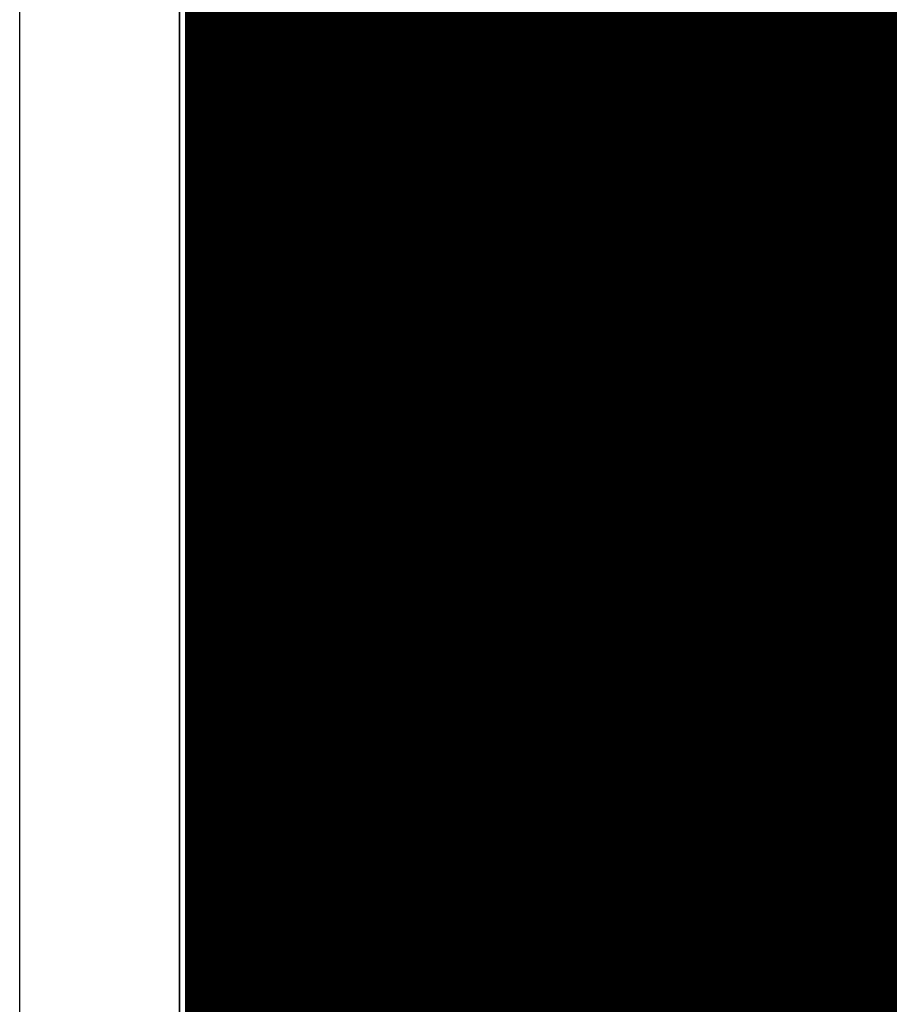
# Model space of a CAD drawing. Header units: millimetres. Extents: x 1.27 to 3.86, y 0.66 to 4.7.
# Tile 27 of 236: x 1.69 to 1.86, y 2.85 to 3.04. Entities that reach past the tile are written whole.
import ezdxf

# ---------------------------------------------------------------- set-up
doc = ezdxf.new("R2010")
doc.units = ezdxf.units.MM
doc.header["$MEASUREMENT"] = 0
for name, color, linetype in [('BottomLayer', 5, 'Continuous'), ('MidLayer1', 16, 'Continuous'), ('MidLayer2', 76, 'Continuous'), ('MidLayer3', 90, 'Continuous'), ('MidLayer4', 156, 'Continuous'), ('MidLayer5', 130, 'Continuous'), ('MidLayer6', 216, 'Continuous'), ('MultiLayer', 9, 'Continuous'), ('TopLayer', 1, 'Continuous'), ('ViaHoleLayer', 16, 'Continuous')]:
    doc.layers.add(name, color=color, linetype=linetype)

msp = doc.modelspace()

# ---------------------------------------------------------------- linework, layer by layer
at = {"layer": 'BottomLayer'}
msp.add_line((1.722, 2.55418), (1.722, 4.44033), dxfattribs=at)
at = {"layer": 'BottomLayer', "const_width": 0.0112}
for points in [[(1.7314, 2.974, 1), (1.7426, 2.974, 1)], [(1.8264, 2.974, 1), (1.8376, 2.974, 1)], [(1.7314, 2.879, 1), (1.7426, 2.879, 1)], [(1.8264, 2.879, 1), (1.8376, 2.879, 1)]]:
    msp.add_lwpolyline(points, format="xyb", close=True, dxfattribs=at)
at = {"layer": 'MidLayer1', "const_width": 0.008}
for points in [[(1.72699, 2.03594), (1.727, 4.674)], [(1.73, 2.03594), (1.73, 4.674)], [(1.735, 2.03594), (1.735, 4.674)], [(1.74, 2.03594), (1.74, 4.674)], [(1.745, 2.03594), (1.745, 4.674)], [(1.75, 2.53296), (1.75, 4.674)], [(1.755, 2.5359), (1.755, 4.674)], [(1.76, 2.53662), (1.76, 4.674)], [(1.765, 2.53662), (1.765, 4.674)], [(1.77, 2.53662), (1.77, 4.674)], [(1.775, 2.53662), (1.775, 4.674)], [(1.78, 2.53662), (1.78, 4.674)], [(1.785, 2.53662), (1.785, 4.674)], [(1.79, 2.53662), (1.79, 4.674)], [(1.795, 2.53662), (1.795, 4.674)], [(1.8, 2.53657), (1.8, 4.674)], [(1.805, 2.53519), (1.805, 4.674)], [(1.81, 2.53104), (1.81, 4.674)], [(1.815, 2.03594), (1.815, 4.674)], [(1.82, 2.03594), (1.82, 4.674)], [(1.825, 2.03594), (1.825, 4.674)], [(1.83, 2.03594), (1.83, 4.674)], [(1.835, 2.03594), (1.835, 4.674)], [(1.84, 2.03594), (1.84, 4.674)], [(1.845, 2.03594), (1.845, 4.674)], [(1.85, 2.03594), (1.85, 4.674)], [(1.855, 2.03594), (1.855, 4.674)], [(1.727, 3.04), (2.34742, 3.04)], [(1.727, 3.035), (2.68409, 3.035)], [(1.727, 3.03), (1.89564, 3.03)], [(1.727, 3.025), (1.88721, 3.025)], [(1.727, 3.02), (1.88314, 3.02)], [(1.727, 3.015), (1.88088, 3.015)], [(1.727, 3.01), (1.87989, 3.01)], [(1.727, 3.005), (1.87999, 3.005)], [(1.727, 3), (1.88122, 3)], [(1.727, 2.995), (1.88378, 2.995)], [(1.727, 2.99), (1.88836, 2.99)], [(1.727, 2.985), (1.88457, 2.985)], [(1.727, 2.98), (1.8821, 2.98)], [(1.727, 2.975), (1.88093, 2.975)], [(1.727, 2.97), (1.88088, 2.97)], [(1.727, 2.965), (1.88194, 2.965)], [(1.727, 2.96), (1.88428, 2.96)], [(1.727, 2.955), (1.88847, 2.955)], [(1.727, 2.95), (1.89745, 2.95)], [(1.727, 2.945), (2.53569, 2.945)], [(1.727, 2.94), (2.46362, 2.94)], [(1.727, 2.935), (2.45331, 2.935)], [(1.727, 2.93), (2.44887, 2.93)], [(1.727, 2.925), (2.4464, 2.925)], [(1.727, 2.92), (1.8765, 2.92)], [(1.727, 2.915), (1.86835, 2.915)], [(1.727, 2.91), (1.86435, 2.91)], [(1.727, 2.905), (1.86212, 2.905)], [(1.727, 2.9), (1.86116, 2.9)], [(1.727, 2.895), (1.8613, 2.895)], [(1.727, 2.89), (1.86257, 2.89)], [(1.727, 2.885), (1.86517, 2.885)], [(1.727, 2.88), (1.86983, 2.88)], [(1.727, 2.875), (1.88271, 2.875)], [(1.727, 2.87), (1.88898, 2.87)], [(1.727, 2.865), (1.8894, 2.865)], [(1.72699, 2.86), (1.89097, 2.86)], [(1.72699, 2.855), (1.89399, 2.855)]]:
    msp.add_lwpolyline(points, dxfattribs=at)
at = {"layer": 'MidLayer1'}
for points, const_width in [([(1.725, 3.04, 1), (1.729, 3.04, 1)], 0.004), ([(1.725, 3.035, 1), (1.729, 3.035, 1)], 0.004), ([(1.725, 3.03, 1), (1.729, 3.03, 1)], 0.004), ([(1.725, 3.025, 1), (1.729, 3.025, 1)], 0.004), ([(1.725, 3.02, 1), (1.729, 3.02, 1)], 0.004), ([(1.725, 3.015, 1), (1.729, 3.015, 1)], 0.004), ([(1.725, 3.01, 1), (1.729, 3.01, 1)], 0.004), ([(1.725, 3.005, 1), (1.729, 3.005, 1)], 0.004), ([(1.725, 3, 1), (1.729, 3, 1)], 0.004), ([(1.725, 2.995, 1), (1.729, 2.995, 1)], 0.004), ([(1.725, 2.99, 1), (1.729, 2.99, 1)], 0.004), ([(1.725, 2.985, 1), (1.729, 2.985, 1)], 0.004), ([(1.7314, 2.974, 1), (1.7426, 2.974, 1)], 0.0112), ([(1.8264, 2.974, 1), (1.8376, 2.974, 1)], 0.0112), ([(1.725, 2.98, 1), (1.729, 2.98, 1)], 0.004), ([(1.725, 2.975, 1), (1.729, 2.975, 1)], 0.004), ([(1.725, 2.97, 1), (1.729, 2.97, 1)], 0.004), ([(1.725, 2.965, 1), (1.729, 2.965, 1)], 0.004), ([(1.725, 2.96, 1), (1.729, 2.96, 1)], 0.004), ([(1.725, 2.955, 1), (1.729, 2.955, 1)], 0.004), ([(1.725, 2.95, 1), (1.729, 2.95, 1)], 0.004), ([(1.725, 2.945, 1), (1.729, 2.945, 1)], 0.004), ([(1.725, 2.94, 1), (1.729, 2.94, 1)], 0.004), ([(1.725, 2.935, 1), (1.729, 2.935, 1)], 0.004), ([(1.725, 2.93, 1), (1.729, 2.93, 1)], 0.004), ([(1.725, 2.925, 1), (1.729, 2.925, 1)], 0.004), ([(1.725, 2.92, 1), (1.729, 2.92, 1)], 0.004), ([(1.725, 2.915, 1), (1.729, 2.915, 1)], 0.004), ([(1.725, 2.91, 1), (1.729, 2.91, 1)], 0.004), ([(1.725, 2.905, 1), (1.729, 2.905, 1)], 0.004), ([(1.725, 2.9, 1), (1.729, 2.9, 1)], 0.004), ([(1.725, 2.895, 1), (1.729, 2.895, 1)], 0.004), ([(1.725, 2.89, 1), (1.729, 2.89, 1)], 0.004), ([(1.7314, 2.879, 1), (1.7426, 2.879, 1)], 0.0112), ([(1.8264, 2.879, 1), (1.8376, 2.879, 1)], 0.0112), ([(1.725, 2.885, 1), (1.729, 2.885, 1)], 0.004), ([(1.725, 2.88, 1), (1.729, 2.88, 1)], 0.004), ([(1.725, 2.875, 1), (1.729, 2.875, 1)], 0.004), ([(1.725, 2.87, 1), (1.729, 2.87, 1)], 0.004), ([(1.725, 2.865, 1), (1.729, 2.865, 1)], 0.004), ([(1.72499, 2.86, 1), (1.72899, 2.86, 1)], 0.004), ([(1.72499, 2.855, 1), (1.72899, 2.855, 1)], 0.004)]:
    msp.add_lwpolyline(points, format="xyb", close=True, dxfattribs=dict(at, const_width=const_width))
at = {"layer": 'MidLayer2'}
msp.add_line((1.722, 2.55669), (1.722, 4.678), dxfattribs=at)
at = {"layer": 'MidLayer2', "const_width": 0.0112}
for points in [[(1.7314, 2.974, 1), (1.7426, 2.974, 1)], [(1.8264, 2.974, 1), (1.8376, 2.974, 1)], [(1.7314, 2.879, 1), (1.7426, 2.879, 1)], [(1.8264, 2.879, 1), (1.8376, 2.879, 1)]]:
    msp.add_lwpolyline(points, format="xyb", close=True, dxfattribs=at)
at = {"layer": 'MidLayer3'}
for p, q in [((1.722, 2.554), (1.722, 4.672)), ((1.84612, 3.24008), (1.84612, 2.80264)), ((1.85419, 2.80264), (1.85419, 3.24008))]:
    msp.add_line(p, q, dxfattribs=at)
at = {"layer": 'MidLayer3', "const_width": 0.0112}
for points in [[(1.7314, 2.974, 1), (1.7426, 2.974, 1)], [(1.8264, 2.974, 1), (1.8376, 2.974, 1)], [(1.7314, 2.879, 1), (1.7426, 2.879, 1)], [(1.8264, 2.879, 1), (1.8376, 2.879, 1)]]:
    msp.add_lwpolyline(points, format="xyb", close=True, dxfattribs=at)
at = {"layer": 'MidLayer4'}
msp.add_line((1.72199, 2.03178), (1.722, 4.678), dxfattribs=at)
at = {"layer": 'MidLayer4', "const_width": 0.0112}
for points in [[(1.7314, 2.974, 1), (1.7426, 2.974, 1)], [(1.8264, 2.974, 1), (1.8376, 2.974, 1)], [(1.7314, 2.879, 1), (1.7426, 2.879, 1)], [(1.8264, 2.879, 1), (1.8376, 2.879, 1)]]:
    msp.add_lwpolyline(points, format="xyb", close=True, dxfattribs=at)
at = {"layer": 'MidLayer5', "const_width": 0.0112}
for points in [[(1.7314, 2.974, 1), (1.7426, 2.974, 1)], [(1.8264, 2.974, 1), (1.8376, 2.974, 1)], [(1.7314, 2.879, 1), (1.7426, 2.879, 1)], [(1.8264, 2.879, 1), (1.8376, 2.879, 1)]]:
    msp.add_lwpolyline(points, format="xyb", close=True, dxfattribs=at)
at = {"layer": 'MidLayer6'}
for p, q in [((1.75648, 2.72482), (1.75648, 3.32743)), ((1.832, 2.99329), (1.82824, 2.99292)), ((1.83576, 2.99292), (1.832, 2.99329)), ((1.82462, 2.99182), (1.82128, 2.99004)), ((1.82824, 2.99292), (1.82462, 2.99182)), ((1.83938, 2.99182), (1.83576, 2.99292)), ((1.84272, 2.99004), (1.83938, 2.99182)), ((1.82128, 2.99004), (1.81836, 2.98764)), ((1.84564, 2.98764), (1.84272, 2.99004)), ((1.81836, 2.98764), (1.81596, 2.98472)), ((1.84804, 2.98472), (1.84564, 2.98764)), ((1.81596, 2.98472), (1.81417, 2.98138)), ((1.84982, 2.98138), (1.84804, 2.98472)), ((1.81417, 2.98138), (1.81308, 2.97776)), ((1.85092, 2.97776), (1.84982, 2.98138)), ((1.81308, 2.97776), (1.81271, 2.974)), ((1.85129, 2.974), (1.85092, 2.97776)), ((1.81271, 2.974), (1.81308, 2.97023)), ((1.85092, 2.97023), (1.85129, 2.974)), ((1.81308, 2.97023), (1.81417, 2.96662)), ((1.84982, 2.96662), (1.85092, 2.97023)), ((1.81417, 2.96662), (1.81596, 2.96328)), ((1.84804, 2.96328), (1.84982, 2.96662)), ((1.81596, 2.96328), (1.81836, 2.96036)), ((1.84564, 2.96036), (1.84804, 2.96328)), ((1.81836, 2.96036), (1.82128, 2.95796)), ((1.84272, 2.95796), (1.84564, 2.96036)), ((1.82128, 2.95796), (1.82462, 2.95617)), ((1.83938, 2.95617), (1.84272, 2.95796)), ((1.82462, 2.95617), (1.82824, 2.95508)), ((1.82824, 2.95508), (1.832, 2.95471)), ((1.832, 2.95471), (1.83576, 2.95508)), ((1.83576, 2.95508), (1.83938, 2.95617)), ((1.82824, 2.89792), (1.82462, 2.89682)), ((1.832, 2.89829), (1.82824, 2.89792)), ((1.83576, 2.89792), (1.832, 2.89829)), ((1.83938, 2.89682), (1.83576, 2.89792)), ((1.82462, 2.89682), (1.82128, 2.89504)), ((1.84272, 2.89504), (1.83938, 2.89682)), ((1.82128, 2.89504), (1.81836, 2.89264)), ((1.84564, 2.89264), (1.84272, 2.89504)), ((1.81836, 2.89264), (1.81596, 2.88972)), ((1.84804, 2.88972), (1.84564, 2.89264)), ((1.81596, 2.88972), (1.81417, 2.88638)), ((1.84982, 2.88638), (1.84804, 2.88972)), ((1.81417, 2.88638), (1.81308, 2.88276)), ((1.85092, 2.88276), (1.84982, 2.88638)), ((1.81308, 2.88276), (1.81271, 2.879)), ((1.85129, 2.879), (1.85092, 2.88276)), ((1.81271, 2.879), (1.81308, 2.87523)), ((1.85092, 2.87523), (1.85129, 2.879)), ((1.81308, 2.87523), (1.81417, 2.87162)), ((1.84982, 2.87162), (1.85092, 2.87523)), ((1.81417, 2.87162), (1.81596, 2.86828)), ((1.84804, 2.86828), (1.84982, 2.87162)), ((1.81596, 2.86828), (1.81836, 2.86536)), ((1.84564, 2.86536), (1.84804, 2.86828)), ((1.81836, 2.86536), (1.82128, 2.86296)), ((1.84272, 2.86296), (1.84564, 2.86536)), ((1.82128, 2.86296), (1.82462, 2.86117)), ((1.83938, 2.86117), (1.84272, 2.86296)), ((1.82462, 2.86117), (1.82824, 2.86008)), ((1.83576, 2.86008), (1.83938, 2.86117)), ((1.82824, 2.86008), (1.832, 2.85971)), ((1.832, 2.85971), (1.83576, 2.86008))]:
    msp.add_line(p, q, dxfattribs=at)
at = {"layer": 'MidLayer6', "const_width": 0.0112}
for points in [[(1.7314, 2.974, 1), (1.7426, 2.974, 1)], [(1.8264, 2.974, 1), (1.8376, 2.974, 1)], [(1.7314, 2.879, 1), (1.7426, 2.879, 1)], [(1.8264, 2.879, 1), (1.8376, 2.879, 1)]]:
    msp.add_lwpolyline(points, format="xyb", close=True, dxfattribs=at)
at = {"layer": 'MultiLayer'}
for p, q in [((1.692, 2.00423), (1.692, 4.69936)), ((1.722, 4.678), (1.72199, 2.00423))]:
    msp.add_line(p, q, dxfattribs=at)
at = {"layer": 'MultiLayer', "const_width": 0.0112}
for points in [[(1.7314, 2.974, 1), (1.7426, 2.974, 1)], [(1.8264, 2.974, 1), (1.8376, 2.974, 1)], [(1.7314, 2.879, 1), (1.7426, 2.879, 1)], [(1.8264, 2.879, 1), (1.8376, 2.879, 1)]]:
    msp.add_lwpolyline(points, format="xyb", close=True, dxfattribs=at)
at = {"layer": 'TopLayer'}
msp.add_line((1.722, 2.55418), (1.722, 4.44033), dxfattribs=at)
at = {"layer": 'TopLayer', "const_width": 0.0112}
for points in [[(1.7314, 2.974, 1), (1.7426, 2.974, 1)], [(1.8264, 2.974, 1), (1.8376, 2.974, 1)], [(1.7314, 2.879, 1), (1.7426, 2.879, 1)], [(1.8264, 2.879, 1), (1.8376, 2.879, 1)]]:
    msp.add_lwpolyline(points, format="xyb", close=True, dxfattribs=at)
at = {"layer": 'ViaHoleLayer', "const_width": 0.0061}
for points in [[(1.73395, 2.974, 1), (1.74005, 2.974, 1)], [(1.82895, 2.974, 1), (1.83505, 2.974, 1)], [(1.73395, 2.879, 1), (1.74005, 2.879, 1)], [(1.82895, 2.879, 1), (1.83505, 2.879, 1)]]:
    msp.add_lwpolyline(points, format="xyb", close=True, dxfattribs=at)

doc.saveas('drawing.dxf')
